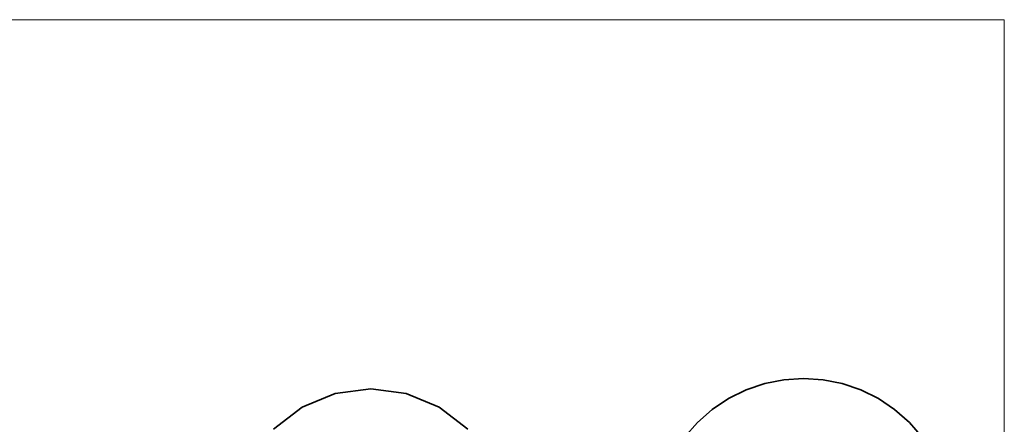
# Model space of a CAD drawing. Extents: x -297 to 573, y -46 to 548.
# Tile 165 of 256: x 151.29 to 155.24, y 454.48 to 456.1. Entities that reach past the tile are written whole.
import ezdxf
from ezdxf.lldxf.tags import DXFTag

# ---------------------------------------------------------------- set-up
doc = ezdxf.new("R2010")
doc.units = 0
doc.layers.get('0').update_dxf_attribs({"lineweight": 35})
doc.layers.add('5_EG-HLSE', color=7, linetype='Continuous', lineweight=25)
doc.layers.add('H_Vorlauf', color=1, linetype='Continuous', lineweight=35, true_color=0xff0000)
tags = doc.linetypes.add('ALL_S14', pattern=[0.002, 0.001, -0.001]).pattern_tags.tags
tags[6:7] = [DXFTag(74, 4), DXFTag(75, 0), DXFTag(340, '0'), DXFTag(46, 1.0), DXFTag(50, 0.0), DXFTag(44, 0.0), DXFTag(45, 0.0)]
tags[4:5] = [DXFTag(74, 4), DXFTag(75, 0), DXFTag(340, '0'), DXFTag(46, 1.0), DXFTag(50, 0.0), DXFTag(44, 0.0), DXFTag(45, 0.0)]

# ---------------------------------------------------------------- blocks, each defined once
blk = doc.blocks.new('Referenz-A07ALD4Q1N', base_point=(-101.907, -12.8362))
at = {"layer": '5_EG-HLSE', "color": 0, "linetype": 'ALL_S14', "lineweight": 13, "ltscale": 0.13}
for p, q in [((115.2361, 456.1034), (155.2361, 456.1034)), ((155.2361, 456.1034), (155.2361, 454.1034)), ((155.2361, 456.1034), (155.2361, 456.1034))]:
    blk.add_line(p, q, dxfattribs=at)
blk = doc.blocks.new('Steigleitung Heizung-A07ALD7G1N', base_point=(145.9475, 445.5809))
at = {"color": 0, "lineweight": -2}
for p, q in [((154.3532, 454.6598), (154.2762, 454.6445)), ((154.4315, 454.6649), (154.3532, 454.6598)), ((154.5098, 454.6598), (154.4315, 454.6649)), ((154.5868, 454.6445), (154.5098, 454.6598)), ((154.2019, 454.6192), (154.1315, 454.5845)), ((154.2762, 454.6445), (154.2019, 454.6192)), ((154.6611, 454.6192), (154.5868, 454.6445)), ((154.7315, 454.5845), (154.6611, 454.6192)), ((154.1315, 454.5845), (154.0663, 454.5409)), ((154.7968, 454.5409), (154.7315, 454.5845)), ((154.0663, 454.5409), (154.0073, 454.4892)), ((154.8558, 454.4892), (154.7968, 454.5409)), ((154.0073, 454.4892), (153.9555, 454.4302)), ((154.9075, 454.4302), (154.8558, 454.4892))]:
    blk.add_line(p, q, dxfattribs=at)
blk = doc.blocks.new('Geometrie-A07ALD961N', base_point=(22.1704, 448.5895))
at = {"layer": 'H_Vorlauf', "lineweight": -2}
for p, q in [((152.6978, 454.6236), (152.5555, 454.6049)), ((152.5555, 454.6049), (152.6978, 454.6236)), ((152.8402, 454.6049), (152.6978, 454.6236)), ((152.6978, 454.6236), (152.8402, 454.6049)), ((152.5555, 454.6049), (152.4228, 454.5499)), ((152.4228, 454.5499), (152.5555, 454.6049)), ((152.9728, 454.5499), (152.8402, 454.6049)), ((152.8402, 454.6049), (152.9728, 454.5499)), ((152.4228, 454.5499), (152.3089, 454.4625)), ((152.3089, 454.4625), (152.4228, 454.5499)), ((153.0868, 454.4625), (152.9728, 454.5499)), ((152.9728, 454.5499), (153.0868, 454.4625))]:
    blk.add_line(p, q, dxfattribs=at)

msp = doc.modelspace()

# ---------------------------------------------------------------- block references
at = {"color": 251, "lineweight": 25, "ltscale": 0.25, "true_color": 0x585858}
msp.add_blockref('Referenz-A07ALD4Q1N', (-101.907, -12.8362), dxfattribs=at)
at = {"linetype": 'Continuous', "ltscale": 0.35}
msp.add_blockref('Geometrie-A07ALD961N', (22.1704, 448.5895), dxfattribs=at)
at = {"layer": 'H_Vorlauf', "ltscale": 0.35}
msp.add_blockref('Steigleitung Heizung-A07ALD7G1N', (145.9475, 445.5809), dxfattribs=at)

doc.saveas('drawing.dxf')
